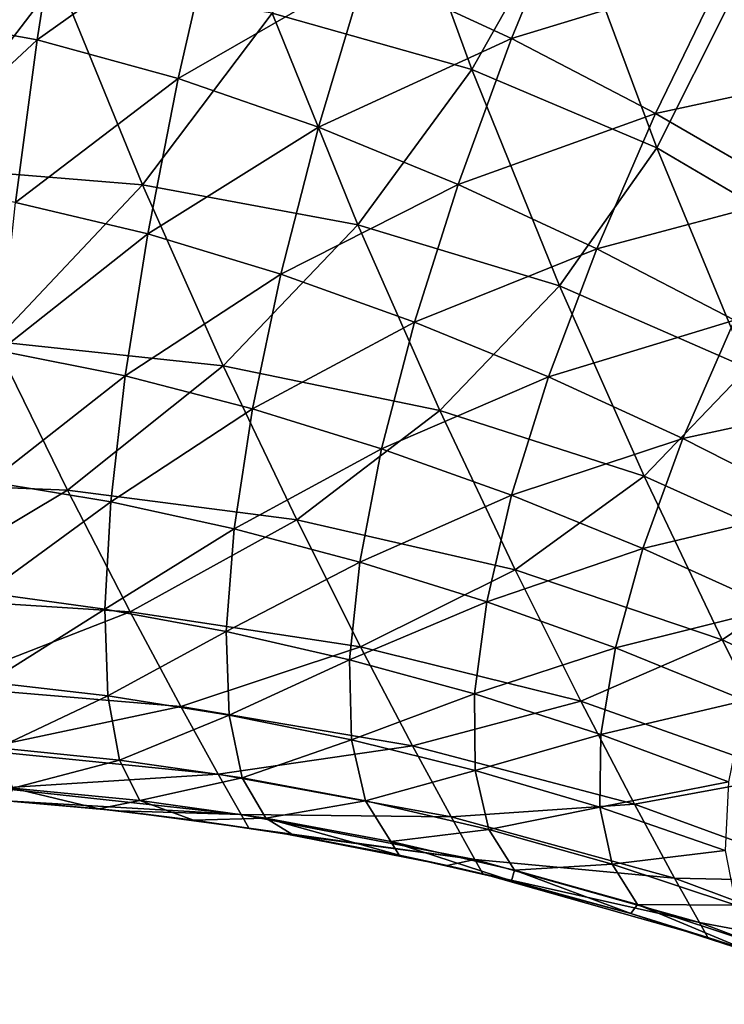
# Model space of a CAD drawing. Header units: millimetres. Extents: x -105 to 105, y -92 to 30.
# Tile 153 of 247: x -24.84 to -22.48, y -17.46 to -14.16. Entities that reach past the tile are written whole.
import ezdxf

# ---------------------------------------------------------------- set-up
doc = ezdxf.new("R2010")
doc.units = ezdxf.units.MM
doc.header["$LTSCALE"] = 59.53398
for name, color, linetype in [('85', 7, 'CONTINUOUS'), ('86', 7, 'CONTINUOUS'), ('91', 7, 'CONTINUOUS')]:
    doc.layers.add(name, color=color, linetype=linetype)

msp = doc.modelspace()

# ---------------------------------------------------------------- linework, layer by layer
at = {"layer": '85', "color": 7, "linetype": 'CONTINUOUS'}
for points in [[(-24.881, -16.7808, -13.6212), (-24.5773, -16.8077, -13.6792), (-24.8886, -16.7803), (-24.881, -16.7808, -13.6212)], [(-24.8886, -16.7803), (-24.5773, -16.8077, -13.6792), (-24.5109, -16.8147), (-24.8886, -16.7803)], [(-24.5773, -16.8077, -13.6792), (-24.2593, -16.8453, -13.7567), (-24.5109, -16.8147), (-24.5773, -16.8077, -13.6792)], [(-24.5109, -16.8147), (-24.2593, -16.8453, -13.7567), (-24.0736, -16.872), (-24.5109, -16.8147)], [(-24.2593, -16.8453, -13.7567), (-23.9241, -16.896, -13.8555), (-24.0736, -16.872), (-24.2593, -16.8453, -13.7567)], [(-24.0736, -16.872), (-23.9241, -16.896, -13.8555), (-23.9464, -16.8923), (-24.0736, -16.872)], [(-23.9241, -16.896, -13.8555), (-23.5689, -16.9627, -13.978), (-23.9464, -16.8923), (-23.9241, -16.896, -13.8555)], [(-23.9464, -16.8923), (-23.5689, -16.9627, -13.978), (-23.4079, -16.9975), (-23.9464, -16.8923)], [(-23.5689, -16.9627, -13.978), (-23.1914, -17.0489, -14.126), (-23.4079, -16.9975), (-23.5689, -16.9627, -13.978)], [(-23.4079, -16.9975), (-23.1914, -17.0489, -14.126), (-23.2877, -17.0254), (-23.4079, -16.9975)], [(-23.1914, -17.0489, -14.126), (-22.7905, -17.1588, -14.3007), (-23.2877, -17.0254), (-23.1914, -17.0489, -14.126)], [(-23.2877, -17.0254), (-22.7905, -17.1588, -14.3007), (-22.5323, -17.2402), (-23.2877, -17.0254)], [(-22.7905, -17.1588, -14.3007), (-22.3688, -17.2961, -14.5003), (-22.5323, -17.2402), (-22.7905, -17.1588, -14.3007)], [(-22.5323, -17.2402), (-22.3688, -17.2961, -14.5003), (-22.3967, -17.2863), (-22.5323, -17.2402)]]:
    msp.add_3dface(points, dxfattribs=at)
at = {"layer": '86', "color": 7, "linetype": 'CONTINUOUS'}
for points in [[(-23.3247, -14.3249, 10.4801), (-23.6185, -13.5171, 11.5642), (-23.995, -14.1349, 10.1313), (-23.3247, -14.3249, 10.4801)], [(-23.3247, -14.3249, 10.4801), (-23.0089, -13.7661, 11.97), (-23.6185, -13.5171, 11.5642), (-23.3247, -14.3249, 10.4801)], [(-22.7036, -14.5878, 10.8589), (-23.0089, -13.7661, 11.97), (-23.3247, -14.3249, 10.4801), (-22.7036, -14.5878, 10.8589)], [(-22.7036, -14.5878, 10.8589), (-22.4536, -14.0889, 12.412), (-23.0089, -13.7661, 11.97), (-22.7036, -14.5878, 10.8589)], [(-25.1979, -14.6491, 8.4341), (-24.7145, -14.0178, 9.8126), (-25.4832, -13.9734, 9.5239), (-25.1979, -14.6491, 8.4341)], [(-24.4306, -14.7118, 8.7081), (-24.7145, -14.0178, 9.8126), (-25.1979, -14.6491, 8.4341), (-24.4306, -14.7118, 8.7081)], [(-24.4306, -14.7118, 8.7081), (-23.995, -14.1349, 10.1313), (-24.7145, -14.0178, 9.8126), (-24.4306, -14.7118, 8.7081)], [(-22.1316, -14.9235, 11.2677), (-22.4536, -14.0889, 12.412), (-22.7036, -14.5878, 10.8589), (-22.1316, -14.9235, 11.2677)], [(-23.708, -14.8457, 9.0067), (-23.995, -14.1349, 10.1313), (-24.4306, -14.7118, 8.7081), (-23.708, -14.8457, 9.0067)], [(-23.708, -14.8457, 9.0067), (-23.3247, -14.3249, 10.4801), (-23.995, -14.1349, 10.1313), (-23.708, -14.8457, 9.0067)], [(-23.0301, -15.051, 9.3298), (-23.3247, -14.3249, 10.4801), (-23.708, -14.8457, 9.0067), (-23.0301, -15.051, 9.3298)], [(-23.0301, -15.051, 9.3298), (-22.7036, -14.5878, 10.8589), (-23.3247, -14.3249, 10.4801), (-23.0301, -15.051, 9.3298)], [(-22.3969, -15.3276, 9.6774), (-22.7036, -14.5878, 10.8589), (-23.0301, -15.051, 9.3298), (-22.3969, -15.3276, 9.6774)], [(-22.3969, -15.3276, 9.6774), (-22.1316, -14.9235, 11.2677), (-22.7036, -14.5878, 10.8589), (-22.3969, -15.3276, 9.6774)], [(-24.9278, -15.2376, 7.3016), (-24.4306, -14.7118, 8.7081), (-25.1979, -14.6491, 8.4341), (-24.9278, -15.2376, 7.3016)], [(-24.1598, -15.3192, 7.5544), (-24.4306, -14.7118, 8.7081), (-24.9278, -15.2376, 7.3016), (-24.1598, -15.3192, 7.5544)], [(-24.1598, -15.3192, 7.5544), (-23.708, -14.8457, 9.0067), (-24.4306, -14.7118, 8.7081), (-24.1598, -15.3192, 7.5544)], [(-23.4325, -15.4702, 7.8269), (-23.708, -14.8457, 9.0067), (-24.1598, -15.3192, 7.5544), (-23.4325, -15.4702, 7.8269)], [(-23.4325, -15.4702, 7.8269), (-23.0301, -15.051, 9.3298), (-23.708, -14.8457, 9.0067), (-23.4325, -15.4702, 7.8269)], [(-22.7461, -15.6907, 8.1191), (-23.0301, -15.051, 9.3298), (-23.4325, -15.4702, 7.8269), (-22.7461, -15.6907, 8.1191)], [(-22.7461, -15.6907, 8.1191), (-22.3969, -15.3276, 9.6774), (-23.0301, -15.051, 9.3298), (-22.7461, -15.6907, 8.1191)], [(-24.6829, -15.7371, 6.1337), (-24.9278, -15.2376, 7.3016), (-25.491, -15.7044, 5.9243), (-24.6829, -15.7371, 6.1337)], [(-24.6829, -15.7371, 6.1337), (-24.1598, -15.3192, 7.5544), (-24.9278, -15.2376, 7.3016), (-24.6829, -15.7371, 6.1337)], [(-23.9124, -15.8373, 6.3586), (-24.1598, -15.3192, 7.5544), (-24.6829, -15.7371, 6.1337), (-23.9124, -15.8373, 6.3586)], [(-23.9124, -15.8373, 6.3586), (-23.4325, -15.4702, 7.8269), (-24.1598, -15.3192, 7.5544), (-23.9124, -15.8373, 6.3586)], [(-22.1004, -15.9807, 8.431), (-22.3969, -15.3276, 9.6774), (-22.7461, -15.6907, 8.1191), (-22.1004, -15.9807, 8.431)], [(-23.1794, -16.0049, 6.5988), (-23.4325, -15.4702, 7.8269), (-23.9124, -15.8373, 6.3586), (-23.1794, -16.0049, 6.5988)], [(-23.1794, -16.0049, 6.5988), (-22.7461, -15.6907, 8.1191), (-23.4325, -15.4702, 7.8269), (-23.1794, -16.0049, 6.5988)], [(-25.281, -16.0944, 4.7592), (-24.6829, -15.7371, 6.1337), (-25.491, -15.7044, 5.9243), (-25.281, -16.0944, 4.7592)], [(-22.4838, -16.2401, 6.8546), (-22.7461, -15.6907, 8.1191), (-23.1794, -16.0049, 6.5988), (-22.4838, -16.2401, 6.8546)], [(-22.4838, -16.2401, 6.8546), (-22.1004, -15.9807, 8.431), (-22.7461, -15.6907, 8.1191), (-22.4838, -16.2401, 6.8546)], [(-24.4721, -16.1462, 4.9377), (-24.6829, -15.7371, 6.1337), (-25.281, -16.0944, 4.7592), (-24.4721, -16.1462, 4.9377)], [(-24.4721, -16.1462, 4.9377), (-23.9124, -15.8373, 6.3586), (-24.6829, -15.7371, 6.1337), (-24.4721, -16.1462, 4.9377)], [(-23.698, -16.2636, 5.1278), (-23.9124, -15.8373, 6.3586), (-24.4721, -16.1462, 4.9377), (-23.698, -16.2636, 5.1278)], [(-23.698, -16.2636, 5.1278), (-23.1794, -16.0049, 6.5988), (-23.9124, -15.8373, 6.3586), (-23.698, -16.2636, 5.1278)], [(-22.9586, -16.4465, 5.3297), (-23.1794, -16.0049, 6.5988), (-23.698, -16.2636, 5.1278), (-22.9586, -16.4465, 5.3297)], [(-22.9586, -16.4465, 5.3297), (-22.4838, -16.2401, 6.8546), (-23.1794, -16.0049, 6.5988), (-22.9586, -16.4465, 5.3297)], [(-21.8257, -16.5427, 7.1257), (-22.1004, -15.9807, 8.431), (-22.4838, -16.2401, 6.8546), (-21.8257, -16.5427, 7.1257)], [(-25.1126, -16.3959, 3.5794), (-24.4721, -16.1462, 4.9377), (-25.281, -16.0944, 4.7592), (-25.1126, -16.3959, 3.5794)], [(-24.3019, -16.4641, 3.7203), (-24.4721, -16.1462, 4.9377), (-25.1126, -16.3959, 3.5794), (-24.3019, -16.4641, 3.7203)], [(-24.3019, -16.4641, 3.7203), (-23.698, -16.2636, 5.1278), (-24.4721, -16.1462, 4.9377), (-24.3019, -16.4641, 3.7203)], [(-23.5237, -16.5963, 3.8695), (-23.698, -16.2636, 5.1278), (-24.3019, -16.4641, 3.7203), (-23.5237, -16.5963, 3.8695)], [(-23.5237, -16.5963, 3.8695), (-22.9586, -16.4465, 5.3297), (-23.698, -16.2636, 5.1278), (-23.5237, -16.5963, 3.8695)], [(-22.2539, -16.6951, 5.5433), (-22.4838, -16.2401, 6.8546), (-22.9586, -16.4465, 5.3297), (-22.2539, -16.6951, 5.5433)], [(-22.2539, -16.6951, 5.5433), (-21.8257, -16.5427, 7.1257), (-22.4838, -16.2401, 6.8546), (-22.2539, -16.6951, 5.5433)], [(-24.9895, -16.6099, 2.39), (-24.3019, -16.4641, 3.7203), (-25.1126, -16.3959, 3.5794), (-24.9895, -16.6099, 2.39)], [(-24.1764, -16.6908, 2.4875), (-24.3019, -16.4641, 3.7203), (-24.9895, -16.6099, 2.39), (-24.1764, -16.6908, 2.4875)], [(-24.1764, -16.6908, 2.4875), (-23.5237, -16.5963, 3.8695), (-24.3019, -16.4641, 3.7203), (-24.1764, -16.6908, 2.4875)], [(-22.778, -16.7924, 4.027), (-22.9586, -16.4465, 5.3297), (-23.5237, -16.5963, 3.8695), (-22.778, -16.7924, 4.027)], [(-22.778, -16.7924, 4.027), (-22.2539, -16.6951, 5.5433), (-22.9586, -16.4465, 5.3297), (-22.778, -16.7924, 4.027)], [(-23.3944, -16.8344, 2.5904), (-23.5237, -16.5963, 3.8695), (-24.1764, -16.6908, 2.4875), (-23.3944, -16.8344, 2.5904)], [(-23.3944, -16.8344, 2.5904), (-22.778, -16.7924, 4.027), (-23.5237, -16.5963, 3.8695), (-23.3944, -16.8344, 2.5904)], [(-24.9145, -16.7377, 1.1953), (-24.1764, -16.6908, 2.4875), (-24.9895, -16.6099, 2.39), (-24.9145, -16.7377, 1.1953)], [(-24.0993, -16.8266, 1.2454), (-24.1764, -16.6908, 2.4875), (-24.9145, -16.7377, 1.1953), (-24.0993, -16.8266, 1.2454)], [(-24.0993, -16.8266, 1.2454), (-23.3944, -16.8344, 2.5904), (-24.1764, -16.6908, 2.4875), (-24.0993, -16.8266, 1.2454)], [(-22.0649, -17.0524, 4.193), (-22.2539, -16.6951, 5.5433), (-22.778, -16.7924, 4.027), (-22.0649, -17.0524, 4.193)], [(-24.8886, -16.7803), (-24.0993, -16.8266, 1.2454), (-24.9145, -16.7377, 1.1953), (-24.8886, -16.7803)], [(-24.8886, -16.7803), (-24.5109, -16.8147), (-24.0993, -16.8266, 1.2454), (-24.8886, -16.7803)], [(-22.6435, -17.0405, 2.6986), (-22.778, -16.7924, 4.027), (-23.3944, -16.8344, 2.5904), (-22.6435, -17.0405, 2.6986)], [(-22.6435, -17.0405, 2.6986), (-22.0649, -17.0524, 4.193), (-22.778, -16.7924, 4.027), (-22.6435, -17.0405, 2.6986)], [(-24.5109, -16.8147), (-24.0736, -16.872), (-24.0993, -16.8266, 1.2454), (-24.5109, -16.8147)], [(-24.0736, -16.872), (-23.3146, -16.9773, 1.298), (-24.0993, -16.8266, 1.2454), (-24.0736, -16.872)], [(-23.3146, -16.9773, 1.298), (-23.3944, -16.8344, 2.5904), (-24.0993, -16.8266, 1.2454), (-23.3146, -16.9773, 1.298)], [(-23.3146, -16.9773, 1.298), (-22.6435, -17.0405, 2.6986), (-23.3944, -16.8344, 2.5904), (-23.3146, -16.9773, 1.298)], [(-24.0736, -16.872), (-23.9464, -16.8923), (-23.3146, -16.9773, 1.298), (-24.0736, -16.872)], [(-23.9464, -16.8923), (-23.4079, -16.9975), (-23.3146, -16.9773, 1.298), (-23.9464, -16.8923)], [(-23.4079, -16.9975), (-23.2877, -17.0254), (-23.3146, -16.9773, 1.298), (-23.4079, -16.9975)], [(-23.2877, -17.0254), (-22.5602, -17.1898, 1.3533), (-23.3146, -16.9773, 1.298), (-23.2877, -17.0254)], [(-22.5602, -17.1898, 1.3533), (-22.6435, -17.0405, 2.6986), (-23.3146, -16.9773, 1.298), (-22.5602, -17.1898, 1.3533)], [(-23.2877, -17.0254), (-22.5323, -17.2402), (-22.5602, -17.1898, 1.3533), (-23.2877, -17.0254)], [(-21.9237, -17.3093, 2.8123), (-22.0649, -17.0524, 4.193), (-22.6435, -17.0405, 2.6986), (-21.9237, -17.3093, 2.8123)], [(-22.5602, -17.1898, 1.3533), (-21.9237, -17.3093, 2.8123), (-22.6435, -17.0405, 2.6986), (-22.5602, -17.1898, 1.3533)], [(-22.5323, -17.2402), (-21.8361, -17.4641, 1.4112), (-22.5602, -17.1898, 1.3533), (-22.5323, -17.2402)], [(-21.8361, -17.4641, 1.4112), (-21.9237, -17.3093, 2.8123), (-22.5602, -17.1898, 1.3533), (-21.8361, -17.4641, 1.4112)], [(-22.5323, -17.2402), (-22.3967, -17.2863), (-21.8361, -17.4641, 1.4112), (-22.5323, -17.2402)]]:
    msp.add_3dface(points, dxfattribs=at)
at = {"layer": '91', "color": 7, "linetype": 'CONTINUOUS'}
for points in [[(-25.2579, -14.1392, -17.7709), (-24.6935, -13.6414, -18.0067), (-24.7843, -14.2251, -17.7602), (-25.2579, -14.1392, -17.7709)], [(-24.6935, -13.6414, -18.0067), (-24.1839, -13.7975, -17.9941), (-24.7843, -14.2251, -17.7602), (-24.6935, -13.6414, -18.0067)], [(-23.6831, -13.9931, -17.9818), (-22.9824, -13.7116, -18.1398), (-23.1913, -14.22, -17.9721), (-23.6831, -13.9931, -17.9818)], [(-22.9824, -13.7116, -18.1398), (-22.4797, -14.0033, -18.1325), (-23.1913, -14.22, -17.9721), (-22.9824, -13.7116, -18.1398)], [(-24.7843, -14.2251, -17.7602), (-24.1839, -13.7975, -17.9941), (-24.3109, -14.3544, -17.7479), (-24.7843, -14.2251, -17.7602)], [(-24.1839, -13.7975, -17.9941), (-23.6831, -13.9931, -17.9818), (-24.3109, -14.3544, -17.7479), (-24.1839, -13.7975, -17.9941)], [(-22.4797, -14.0033, -18.1325), (-21.721, -13.8833, -18.2233), (-21.99, -14.3177, -18.128), (-22.4797, -14.0033, -18.1325)], [(-24.3109, -14.3544, -17.7479), (-23.6831, -13.9931, -17.9818), (-23.8396, -14.5181, -17.7376), (-24.3109, -14.3544, -17.7479)], [(-23.6831, -13.9931, -17.9818), (-23.1913, -14.22, -17.9721), (-23.8396, -14.5181, -17.7376), (-23.6831, -13.9931, -17.9818)], [(-23.1913, -14.22, -17.9721), (-22.4797, -14.0033, -18.1325), (-22.708, -14.4727, -17.9664), (-23.1913, -14.22, -17.9721)], [(-22.4797, -14.0033, -18.1325), (-21.99, -14.3177, -18.128), (-22.708, -14.4727, -17.9664), (-22.4797, -14.0033, -18.1325)], [(-25.2579, -14.1392, -17.7709), (-24.7843, -14.2251, -17.7602), (-25.2962, -14.702, -17.4432), (-25.2579, -14.1392, -17.7709)], [(-25.2962, -14.702, -17.4432), (-24.7843, -14.2251, -17.7602), (-24.8573, -14.7712, -17.4344), (-25.2962, -14.702, -17.4432)], [(-24.7843, -14.2251, -17.7602), (-24.3109, -14.3544, -17.7479), (-24.8573, -14.7712, -17.4344), (-24.7843, -14.2251, -17.7602)], [(-23.8396, -14.5181, -17.7376), (-23.1913, -14.22, -17.9721), (-23.3709, -14.7102, -17.7319), (-23.8396, -14.5181, -17.7376)], [(-23.1913, -14.22, -17.9721), (-22.708, -14.4727, -17.9664), (-23.3709, -14.7102, -17.7319), (-23.1913, -14.22, -17.9721)], [(-22.708, -14.4727, -17.9664), (-21.99, -14.3177, -18.128), (-22.2319, -14.7481, -17.9655), (-22.708, -14.4727, -17.9664)], [(-24.8573, -14.7712, -17.4344), (-24.3109, -14.3544, -17.7479), (-24.4135, -14.8766, -17.4259), (-24.8573, -14.7712, -17.4344)], [(-24.3109, -14.3544, -17.7479), (-23.8396, -14.5181, -17.7376), (-24.4135, -14.8766, -17.4259), (-24.3109, -14.3544, -17.7479)], [(-23.3709, -14.7102, -17.7319), (-22.708, -14.4727, -17.9664), (-22.905, -14.9269, -17.732), (-23.3709, -14.7102, -17.7319)], [(-22.708, -14.4727, -17.9664), (-22.2319, -14.7481, -17.9655), (-22.905, -14.9269, -17.732), (-22.708, -14.4727, -17.9664)], [(-24.4135, -14.8766, -17.4259), (-23.8396, -14.5181, -17.7376), (-23.9666, -15.0118, -17.4215), (-24.4135, -14.8766, -17.4259)], [(-23.8396, -14.5181, -17.7376), (-23.3709, -14.7102, -17.7319), (-23.9666, -15.0118, -17.4215), (-23.8396, -14.5181, -17.7376)], [(-23.9666, -15.0118, -17.4215), (-23.3709, -14.7102, -17.7319), (-23.5175, -15.1727, -17.4238), (-23.9666, -15.0118, -17.4215)], [(-23.3709, -14.7102, -17.7319), (-22.905, -14.9269, -17.732), (-23.5175, -15.1727, -17.4238), (-23.3709, -14.7102, -17.7319)], [(-22.905, -14.9269, -17.732), (-22.2319, -14.7481, -17.9655), (-22.4418, -15.1662, -17.7389), (-22.905, -14.9269, -17.732)], [(-24.8573, -14.7712, -17.4344), (-24.4135, -14.8766, -17.4259), (-24.9109, -15.2691, -17.0357), (-24.8573, -14.7712, -17.4344)], [(-24.9109, -15.2691, -17.0357), (-24.4135, -14.8766, -17.4259), (-24.4896, -15.3538, -17.0343), (-24.9109, -15.2691, -17.0357)], [(-24.4135, -14.8766, -17.4259), (-23.9666, -15.0118, -17.4215), (-24.4896, -15.3538, -17.0343), (-24.4135, -14.8766, -17.4259)], [(-23.5175, -15.1727, -17.4238), (-22.905, -14.9269, -17.732), (-23.0671, -15.357, -17.434), (-23.5175, -15.1727, -17.4238)], [(-22.905, -14.9269, -17.732), (-22.4418, -15.1662, -17.7389), (-23.0671, -15.357, -17.434), (-22.905, -14.9269, -17.732)], [(-24.4896, -15.3538, -17.0343), (-23.9666, -15.0118, -17.4215), (-24.0617, -15.4644, -17.0397), (-24.4896, -15.3538, -17.0343)], [(-23.9666, -15.0118, -17.4215), (-23.5175, -15.1727, -17.4238), (-24.0617, -15.4644, -17.0397), (-23.9666, -15.0118, -17.4215)], [(-24.0617, -15.4644, -17.0397), (-23.5175, -15.1727, -17.4238), (-23.6284, -15.5983, -17.0539), (-24.0617, -15.4644, -17.0397)], [(-23.5175, -15.1727, -17.4238), (-23.0671, -15.357, -17.434), (-23.6284, -15.5983, -17.0539), (-23.5175, -15.1727, -17.4238)], [(-23.0671, -15.357, -17.434), (-22.4418, -15.1662, -17.7389), (-22.6156, -15.5637, -17.4527), (-23.0671, -15.357, -17.434)], [(-22.4418, -15.1662, -17.7389), (-21.981, -15.4273, -17.7527), (-22.6156, -15.5637, -17.4527), (-22.4418, -15.1662, -17.7389)], [(-24.9109, -15.2691, -17.0357), (-24.4896, -15.3538, -17.0343), (-24.9441, -15.7091, -16.572), (-24.9109, -15.2691, -17.0357)], [(-24.9441, -15.7091, -16.572), (-24.4896, -15.3538, -17.0343), (-24.5377, -15.7768, -16.5808), (-24.9441, -15.7091, -16.572)], [(-24.4896, -15.3538, -17.0343), (-24.0617, -15.4644, -17.0397), (-24.5377, -15.7768, -16.5808), (-24.4896, -15.3538, -17.0343)], [(-23.6284, -15.5983, -17.0539), (-23.0671, -15.357, -17.434), (-23.1909, -15.7546, -17.0781), (-23.6284, -15.5983, -17.0539)], [(-23.0671, -15.357, -17.434), (-22.6156, -15.5637, -17.4527), (-23.1909, -15.7546, -17.0781), (-23.0671, -15.357, -17.434)], [(-22.6156, -15.5637, -17.4527), (-21.981, -15.4273, -17.7527), (-22.1635, -15.7928, -17.4797), (-22.6156, -15.5637, -17.4527)], [(-24.5377, -15.7768, -16.5808), (-24.0617, -15.4644, -17.0397), (-24.123, -15.8671, -16.5995), (-24.5377, -15.7768, -16.5808)], [(-24.0617, -15.4644, -17.0397), (-23.6284, -15.5983, -17.0539), (-24.123, -15.8671, -16.5995), (-24.0617, -15.4644, -17.0397)], [(-23.1909, -15.7546, -17.0781), (-22.6156, -15.5637, -17.4527), (-22.75, -15.933, -17.1124), (-23.1909, -15.7546, -17.0781)], [(-22.6156, -15.5637, -17.4527), (-22.1635, -15.7928, -17.4797), (-22.75, -15.933, -17.1124), (-22.6156, -15.5637, -17.4527)], [(-24.123, -15.8671, -16.5995), (-23.6284, -15.5983, -17.0539), (-23.7013, -15.9788, -16.6295), (-24.123, -15.8671, -16.5995)], [(-23.6284, -15.5983, -17.0539), (-23.1909, -15.7546, -17.0781), (-23.7013, -15.9788, -16.6295), (-23.6284, -15.5983, -17.0539)], [(-24.9441, -15.7091, -16.572), (-24.5377, -15.7768, -16.5808), (-24.9564, -16.0826, -16.0523), (-24.9441, -15.7091, -16.572)], [(-23.7013, -15.9788, -16.6295), (-23.1909, -15.7546, -17.0781), (-23.2741, -16.1119, -16.6713), (-23.7013, -15.9788, -16.6295)], [(-23.1909, -15.7546, -17.0781), (-22.75, -15.933, -17.1124), (-23.2741, -16.1119, -16.6713), (-23.1909, -15.7546, -17.0781)], [(-24.9564, -16.0826, -16.0523), (-24.5377, -15.7768, -16.5808), (-24.5569, -16.1373, -16.0743), (-24.9564, -16.0826, -16.0523)], [(-24.5377, -15.7768, -16.5808), (-24.123, -15.8671, -16.5995), (-24.5569, -16.1373, -16.0743), (-24.5377, -15.7768, -16.5808)], [(-22.75, -15.933, -17.1124), (-22.1635, -15.7928, -17.4797), (-22.3064, -16.134, -17.1562), (-22.75, -15.933, -17.1124)], [(-24.5569, -16.1373, -16.0743), (-24.123, -15.8671, -16.5995), (-24.1493, -16.212, -16.1095), (-24.5569, -16.1373, -16.0743)], [(-24.123, -15.8671, -16.5995), (-23.7013, -15.9788, -16.6295), (-24.1493, -16.212, -16.1095), (-24.123, -15.8671, -16.5995)], [(-23.2741, -16.1119, -16.6713), (-22.75, -15.933, -17.1124), (-22.8423, -16.2667, -16.7247), (-23.2741, -16.1119, -16.6713)], [(-22.75, -15.933, -17.1124), (-22.3064, -16.134, -17.1562), (-22.8423, -16.2667, -16.7247), (-22.75, -15.933, -17.1124)], [(-24.1493, -16.212, -16.1095), (-23.7013, -15.9788, -16.6295), (-23.735, -16.3068, -16.1588), (-24.1493, -16.212, -16.1095)], [(-23.7013, -15.9788, -16.6295), (-23.2741, -16.1119, -16.6713), (-23.735, -16.3068, -16.1588), (-23.7013, -15.9788, -16.6295)], [(-24.9564, -16.0826, -16.0523), (-24.5569, -16.1373, -16.0743), (-24.9473, -16.3822, -15.4867), (-24.9564, -16.0826, -16.0523)], [(-24.9473, -16.3822, -15.4867), (-24.5569, -16.1373, -16.0743), (-24.5468, -16.4282, -15.5246), (-24.9473, -16.3822, -15.4867)], [(-24.5569, -16.1373, -16.0743), (-24.1493, -16.212, -16.1095), (-24.5468, -16.4282, -15.5246), (-24.5569, -16.1373, -16.0743)], [(-23.735, -16.3068, -16.1588), (-23.2741, -16.1119, -16.6713), (-23.3151, -16.4219, -16.2216), (-23.735, -16.3068, -16.1588)], [(-23.2741, -16.1119, -16.6713), (-22.8423, -16.2667, -16.7247), (-23.3151, -16.4219, -16.2216), (-23.2741, -16.1119, -16.6713)], [(-22.8423, -16.2667, -16.7247), (-22.3064, -16.134, -17.1562), (-22.4068, -16.4441, -16.7886), (-22.8423, -16.2667, -16.7247)], [(-24.5468, -16.4282, -15.5246), (-24.1493, -16.212, -16.1095), (-24.1402, -16.4925, -15.5795), (-24.5468, -16.4282, -15.5246)], [(-24.1493, -16.212, -16.1095), (-23.735, -16.3068, -16.1588), (-24.1402, -16.4925, -15.5795), (-24.1493, -16.212, -16.1095)], [(-23.3151, -16.4219, -16.2216), (-22.8423, -16.2667, -16.7247), (-22.8907, -16.5584, -16.2972), (-23.3151, -16.4219, -16.2216)], [(-22.8423, -16.2667, -16.7247), (-22.4068, -16.4441, -16.7886), (-22.8907, -16.5584, -16.2972), (-22.8423, -16.2667, -16.7247)], [(-24.1402, -16.4925, -15.5795), (-23.735, -16.3068, -16.1588), (-23.7286, -16.5758, -15.651), (-24.1402, -16.4925, -15.5795)], [(-23.735, -16.3068, -16.1588), (-23.3151, -16.4219, -16.2216), (-23.7286, -16.5758, -15.651), (-23.735, -16.3068, -16.1588)], [(-24.9473, -16.3822, -15.4867), (-24.5468, -16.4282, -15.5246), (-24.9172, -16.6022, -14.8864), (-24.9473, -16.3822, -15.4867)], [(-24.9172, -16.6022, -14.8864), (-24.5468, -16.4282, -15.5246), (-24.5076, -16.6439, -14.9425), (-24.9172, -16.6022, -14.8864)], [(-24.5468, -16.4282, -15.5246), (-24.1402, -16.4925, -15.5795), (-24.5076, -16.6439, -14.9425), (-24.5468, -16.4282, -15.5246)], [(-23.7286, -16.5758, -15.651), (-23.3151, -16.4219, -16.2216), (-23.313, -16.6787, -15.7377), (-23.7286, -16.5758, -15.651)], [(-23.3151, -16.4219, -16.2216), (-22.8907, -16.5584, -16.2972), (-23.313, -16.6787, -15.7377), (-23.3151, -16.4219, -16.2216)], [(-22.8907, -16.5584, -16.2972), (-22.4068, -16.4441, -16.7886), (-22.4627, -16.7172, -16.3839), (-22.8907, -16.5584, -16.2972)], [(-24.5076, -16.6439, -14.9425), (-24.1402, -16.4925, -15.5795), (-24.0957, -16.7031, -15.0197), (-24.5076, -16.6439, -14.9425)], [(-24.1402, -16.4925, -15.5795), (-23.7286, -16.5758, -15.651), (-24.0957, -16.7031, -15.0197), (-24.1402, -16.4925, -15.5795)], [(-23.313, -16.6787, -15.7377), (-22.8907, -16.5584, -16.2972), (-22.8943, -16.8023, -15.8382), (-23.313, -16.6787, -15.7377)], [(-22.8907, -16.5584, -16.2972), (-22.4627, -16.7172, -16.3839), (-22.8943, -16.8023, -15.8382), (-22.8907, -16.5584, -16.2972)], [(-24.0957, -16.7031, -15.0197), (-23.7286, -16.5758, -15.651), (-23.6823, -16.7805, -15.116), (-24.0957, -16.7031, -15.0197)], [(-23.7286, -16.5758, -15.651), (-23.313, -16.6787, -15.7377), (-23.6823, -16.7805, -15.116), (-23.7286, -16.5758, -15.651)], [(-24.9172, -16.6022, -14.8864), (-24.5076, -16.6439, -14.9425), (-24.8667, -16.7381, -14.2629), (-24.9172, -16.6022, -14.8864)], [(-24.8667, -16.7381, -14.2629), (-24.5076, -16.6439, -14.9425), (-24.4401, -16.78, -14.3394), (-24.8667, -16.7381, -14.2629)], [(-24.5076, -16.6439, -14.9425), (-24.0957, -16.7031, -15.0197), (-24.4401, -16.78, -14.3394), (-24.5076, -16.6439, -14.9425)], [(-23.6823, -16.7805, -15.116), (-23.313, -16.6787, -15.7377), (-23.2679, -16.8771, -15.2292), (-23.6823, -16.7805, -15.116)], [(-23.313, -16.6787, -15.7377), (-22.8943, -16.8023, -15.8382), (-23.2679, -16.8771, -15.2292), (-23.313, -16.6787, -15.7377)], [(-24.4401, -16.78, -14.3394), (-24.0957, -16.7031, -15.0197), (-24.0169, -16.8395, -14.441), (-24.4401, -16.78, -14.3394)], [(-24.0957, -16.7031, -15.0197), (-23.6823, -16.7805, -15.116), (-24.0169, -16.8395, -14.441), (-24.0957, -16.7031, -15.0197)], [(-22.8943, -16.8023, -15.8382), (-22.4627, -16.7172, -16.3839), (-22.4731, -16.9479, -15.9502), (-22.8943, -16.8023, -15.8382)], [(-24.5773, -16.8077, -13.6792), (-24.881, -16.7808, -13.6212), (-24.8667, -16.7381, -14.2629), (-24.5773, -16.8077, -13.6792)], [(-24.5773, -16.8077, -13.6792), (-24.8667, -16.7381, -14.2629), (-24.4401, -16.78, -14.3394), (-24.5773, -16.8077, -13.6792)], [(-24.2593, -16.8453, -13.7567), (-24.5773, -16.8077, -13.6792), (-24.4401, -16.78, -14.3394), (-24.2593, -16.8453, -13.7567)], [(-24.2593, -16.8453, -13.7567), (-24.4401, -16.78, -14.3394), (-24.0169, -16.8395, -14.441), (-24.2593, -16.8453, -13.7567)], [(-24.0169, -16.8395, -14.441), (-23.6823, -16.7805, -15.116), (-23.597, -16.9171, -14.5643), (-24.0169, -16.8395, -14.441)], [(-23.6823, -16.7805, -15.116), (-23.2679, -16.8771, -15.2292), (-23.597, -16.9171, -14.5643), (-23.6823, -16.7805, -15.116)], [(-23.2679, -16.8771, -15.2292), (-22.8943, -16.8023, -15.8382), (-22.853, -16.9938, -15.3567), (-23.2679, -16.8771, -15.2292)], [(-22.8943, -16.8023, -15.8382), (-22.4731, -16.9479, -15.9502), (-22.853, -16.9938, -15.3567), (-22.8943, -16.8023, -15.8382)], [(-23.9241, -16.896, -13.8555), (-24.2593, -16.8453, -13.7567), (-24.0169, -16.8395, -14.441), (-23.9241, -16.896, -13.8555)], [(-23.5689, -16.9627, -13.978), (-23.9241, -16.896, -13.8555), (-24.0169, -16.8395, -14.441), (-23.5689, -16.9627, -13.978)], [(-23.5689, -16.9627, -13.978), (-24.0169, -16.8395, -14.441), (-23.597, -16.9171, -14.5643), (-23.5689, -16.9627, -13.978)], [(-23.597, -16.9171, -14.5643), (-23.2679, -16.8771, -15.2292), (-23.1807, -17.0133, -14.7058), (-23.597, -16.9171, -14.5643)], [(-23.2679, -16.8771, -15.2292), (-22.853, -16.9938, -15.3567), (-23.1807, -17.0133, -14.7058), (-23.2679, -16.8771, -15.2292)], [(-23.1914, -17.0489, -14.126), (-23.5689, -16.9627, -13.978), (-23.597, -16.9171, -14.5643), (-23.1914, -17.0489, -14.126)], [(-23.1914, -17.0489, -14.126), (-23.597, -16.9171, -14.5643), (-23.1807, -17.0133, -14.7058), (-23.1914, -17.0489, -14.126)], [(-22.853, -16.9938, -15.3567), (-22.4731, -16.9479, -15.9502), (-22.4378, -17.1317, -15.4959), (-22.853, -16.9938, -15.3567)], [(-23.1807, -17.0133, -14.7058), (-22.853, -16.9938, -15.3567), (-22.7676, -17.129, -14.8621), (-23.1807, -17.0133, -14.7058)], [(-22.853, -16.9938, -15.3567), (-22.4378, -17.1317, -15.4959), (-22.7676, -17.129, -14.8621), (-22.853, -16.9938, -15.3567)], [(-22.7905, -17.1588, -14.3007), (-23.1914, -17.0489, -14.126), (-23.1807, -17.0133, -14.7058), (-22.7905, -17.1588, -14.3007)], [(-22.7905, -17.1588, -14.3007), (-23.1807, -17.0133, -14.7058), (-22.7676, -17.129, -14.8621), (-22.7905, -17.1588, -14.3007)], [(-22.3688, -17.2961, -14.5003), (-22.7905, -17.1588, -14.3007), (-22.7676, -17.129, -14.8621), (-22.3688, -17.2961, -14.5003)], [(-22.3688, -17.2961, -14.5003), (-22.7676, -17.129, -14.8621), (-22.3574, -17.265, -15.0298), (-22.3688, -17.2961, -14.5003)], [(-22.7676, -17.129, -14.8621), (-22.4378, -17.1317, -15.4959), (-22.3574, -17.265, -15.0298), (-22.7676, -17.129, -14.8621)]]:
    msp.add_3dface(points, dxfattribs=at)

doc.saveas('drawing.dxf')
